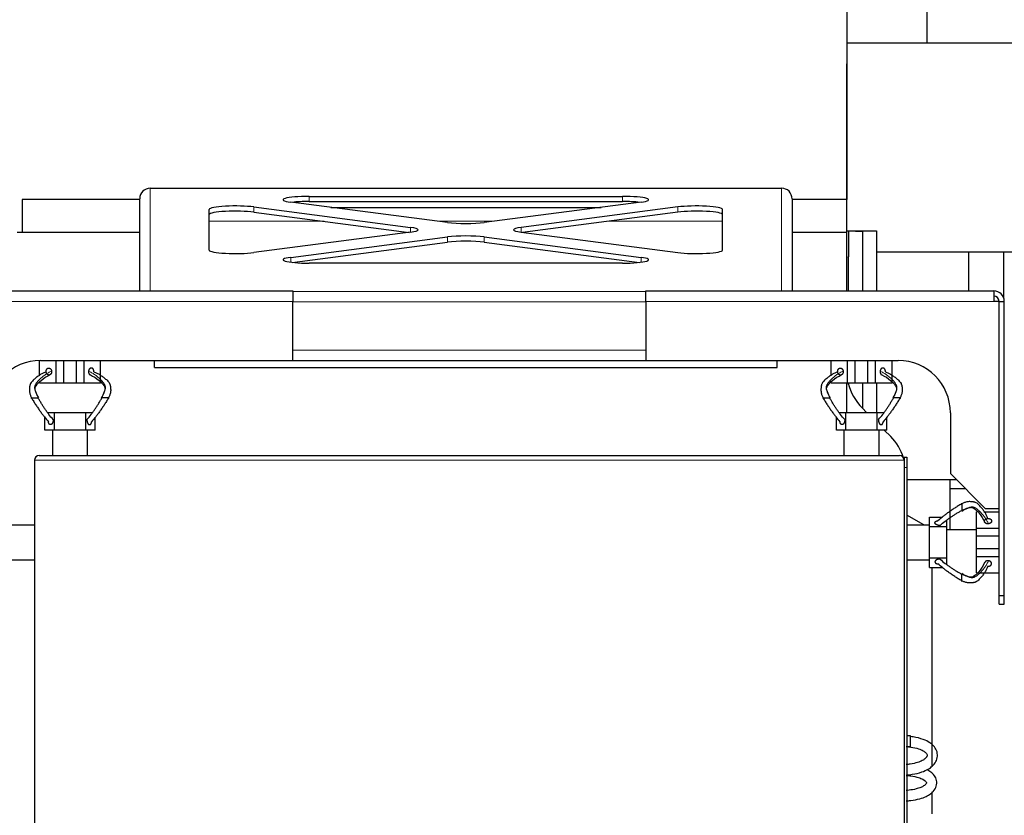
# Model space of a CAD drawing. Header units: inches. Extents: x 0 to 20790, y -12 to 14700.
# Tile 69 of 256: x 7336 to 7902, y 4865 to 5322. Entities that reach past the tile are written whole.
import ezdxf

# ---------------------------------------------------------------- set-up
doc = ezdxf.new("R2010")
doc.units = ezdxf.units.IN
doc.layers.add('1', color=7, linetype='Continuous', true_color=0xffffff)

msp = doc.modelspace()

# ---------------------------------------------------------------- linework, layer by layer
at = {"layer": '1', "color": 2, "linetype": 'Continuous', "lineweight": 25}
for p, q in [((7811.411, 5836.732), (7811.411, 5218.998)), ((7811.411, 5308.987), (7949.411, 5308.992)), ((7811.415, 5200.953), (7811.411, 5296.985)), ((7410.911, 5225.487), (7410.911, 5225.474)), ((7410.911, 5225.487), (7773.911, 5225.487)), ((7773.911, 5225.487), (7773.911, 5225.474)), ((7337.411, 5218.987), (7337.411, 5199.987)), ((7404.912, 5218.987), (7337.411, 5218.987)), ((7404.911, 5166.488), (7404.911, 5219.435)), ((7502.338, 5220.811), (7682.485, 5220.811)), ((7811.411, 5218.987), (7779.905, 5218.987)), ((7779.911, 5219.435), (7779.911, 5166.488)), ((7811.411, 5199.987), (7811.411, 5218.987)), ((7444.911, 5189.885), (7444.911, 5213.335)), ((7470.518, 5214.716), (7560.592, 5202.991)), ((7581.805, 5205.752), (7491.731, 5217.477)), ((7502.338, 5217.836), (7682.485, 5217.836)), ((7514.709, 5214.487), (7670.114, 5214.487)), ((7693.092, 5217.477), (7603.018, 5205.752)), ((7714.305, 5214.716), (7624.231, 5202.991)), ((7739.911, 5189.885), (7739.911, 5213.335)), ((7470.518, 5211.742), (7559.773, 5200.123)), ((7714.305, 5211.742), (7625.05, 5200.123)), ((7404.914, 5199.987), (7334.453, 5199.987)), ((7560.592, 5200.229), (7470.518, 5188.504)), ((7491.731, 5185.743), (7581.805, 5197.468)), ((7603.018, 5197.468), (7693.092, 5185.743)), ((7624.231, 5200.229), (7714.305, 5188.504)), ((7811.453, 5199.987), (7779.911, 5199.987)), ((7811.411, 5200.952), (7812.411, 5200.987)), ((7811.453, 5166.485), (7811.453, 5199.987)), ((7812.411, 5200.987), (7828.411, 5200.987)), ((7812.411, 5200.987), (7820.411, 5200.707)), ((7812.411, 5200.987), (7812.411, 5185.978)), ((7820.411, 5200.707), (7820.411, 5166.479)), ((7828.411, 5200.987), (7828.411, 5166.484)), ((7492.581, 5182.879), (7581.805, 5194.493)), ((7603.018, 5194.493), (7692.242, 5182.879)), ((7812.411, 5166.483), (7812.411, 5185.978)), ((7828.413, 5188.987), (7949.416, 5188.992)), ((7881.411, 5188.98), (7881.411, 5166.484)), ((7901.411, 5188.99), (7901.411, 5162.875)), ((7682.485, 5182.409), (7502.338, 5182.409)), ((7292.911, 5166.487), (7492.911, 5166.487)), ((7492.911, 5166.487), (7492.911, 5160.487)), ((7695.911, 5166.487), (7895.911, 5166.487)), ((7695.911, 5160.487), (7695.911, 5166.487)), ((7895.911, 5166.487), (7895.911, 5160.487)), ((7492.911, 5126.487), (7492.911, 5160.487)), ((7695.911, 5160.487), (7695.911, 5126.487)), ((7898.909, 5160.487), (7895.911, 5160.487)), ((7898.909, 5041.487), (7898.909, 5160.487)), ((7901.911, 4991.487), (7901.911, 5160.487)), ((7347.371, 5117.637), (7347.371, 5126.482)), ((7347.911, 5126.487), (7492.911, 5126.487)), ((7356.806, 5113.487), (7356.806, 5126.487)), ((7361.22, 5113.487), (7361.22, 5126.487)), ((7368.522, 5113.487), (7368.522, 5126.487)), ((7372.936, 5113.487), (7372.936, 5126.487)), ((7382.371, 5113.487), (7382.371, 5126.487)), ((7413.411, 5122.487), (7413.411, 5126.487)), ((7413.411, 5122.487), (7771.411, 5122.487)), ((7492.918, 5126.487), (7695.906, 5126.487)), ((7695.911, 5126.487), (7840.911, 5126.487)), ((7771.411, 5122.487), (7771.411, 5126.487)), ((7802.371, 5117.637), (7802.371, 5126.487)), ((7811.806, 5113.487), (7811.806, 5126.487)), ((7816.22, 5113.487), (7816.22, 5126.487)), ((7823.522, 5113.487), (7823.522, 5126.487)), ((7827.936, 5113.487), (7827.936, 5126.487)), ((7837.371, 5113.487), (7837.371, 5126.487)), ((7356.806, 5113.487), (7347.371, 5113.487)), ((7361.22, 5113.487), (7356.806, 5113.487)), ((7368.522, 5113.487), (7361.22, 5113.487)), ((7372.936, 5113.487), (7368.522, 5113.487)), ((7382.371, 5113.487), (7372.936, 5113.487)), ((7811.806, 5113.487), (7802.371, 5113.487)), ((7811.453, 5096.477), (7811.453, 5113.482)), ((7816.22, 5113.487), (7811.806, 5113.487)), ((7812.411, 5112.73), (7812.411, 5113.485)), ((7823.522, 5113.487), (7816.22, 5113.487)), ((7820.411, 5113.485), (7820.411, 5098.979)), ((7827.936, 5113.487), (7823.522, 5113.487)), ((7837.371, 5113.487), (7827.936, 5113.487)), ((7828.411, 5113.486), (7828.411, 5096.489)), ((7350.371, 5086.487), (7350.371, 5093.967)), ((7355.871, 5096.487), (7352.126, 5096.487)), ((7355.871, 5086.487), (7355.871, 5096.487)), ((7373.871, 5096.487), (7355.871, 5096.487)), ((7377.617, 5096.487), (7373.871, 5096.487)), ((7373.871, 5086.487), (7373.871, 5096.487)), ((7379.371, 5086.487), (7379.371, 5093.967)), ((7805.371, 5086.487), (7805.371, 5093.967)), ((7810.871, 5096.487), (7807.126, 5096.487)), ((7810.871, 5086.487), (7810.871, 5096.487)), ((7828.871, 5096.487), (7810.871, 5096.487)), ((7822.912, 5096.487), (7820.198, 5099.2)), ((7832.617, 5096.487), (7828.871, 5096.487)), ((7828.871, 5086.487), (7828.871, 5096.487)), ((7834.371, 5086.487), (7834.371, 5093.967)), ((7870.911, 5096.487), (7870.911, 5061.487)), ((7354.911, 5086.487), (7350.371, 5086.487)), ((7354.911, 5071.987), (7354.911, 5086.487)), ((7355.871, 5086.487), (7354.911, 5086.487)), ((7373.871, 5086.487), (7355.871, 5086.487)), ((7374.911, 5086.487), (7373.871, 5086.487)), ((7379.371, 5086.487), (7374.911, 5086.487)), ((7374.911, 5071.987), (7374.911, 5086.487)), ((7809.911, 5086.487), (7805.371, 5086.487)), ((7809.911, 5071.987), (7809.911, 5086.487)), ((7810.871, 5086.487), (7809.911, 5086.487)), ((7828.871, 5086.487), (7810.871, 5086.487)), ((7829.911, 5086.487), (7828.871, 5086.487)), ((7834.371, 5086.487), (7829.911, 5086.487)), ((7829.911, 5071.987), (7829.911, 5086.487)), ((7836.625, 5082.774), (7832.911, 5086.487)), ((7347.211, 5071.987), (7841.611, 5071.987)), ((7344.411, 5069.187), (7344.411, 4694.787)), ((7844.411, 5070.987), (7845.911, 5070.987)), ((7844.411, 5070.987), (7844.411, 5069.187)), ((7844.411, 5069.187), (7844.411, 4694.787)), ((7845.911, 5070.987), (7845.911, 5064.987)), ((7845.911, 5064.987), (7845.911, 4718.987)), ((7870.911, 5061.487), (7890.911, 5041.487)), ((7845.912, 5058.087), (7874.311, 5058.087)), ((7870.545, 5058.092), (7870.545, 5029.187)), ((7879.58, 5052.819), (7870.545, 5052.819)), ((7855.561, 5031.987), (7845.912, 5037.557)), ((7885.911, 5030.092), (7885.911, 5039.527)), ((7890.062, 5039.527), (7898.861, 5039.527)), ((7890.911, 5041.487), (7898.909, 5041.487)), ((7329.911, 5031.987), (7344.411, 5031.987)), ((7845.912, 5031.987), (7858.911, 5031.987)), ((7858.911, 5036.527), (7866.391, 5036.527)), ((7858.911, 5031.987), (7858.911, 5036.527)), ((7858.911, 5031.027), (7858.911, 5031.987)), ((7868.911, 5031.027), (7868.911, 5034.773)), ((7858.911, 5013.027), (7858.911, 5031.027)), ((7858.911, 5031.027), (7868.911, 5031.027)), ((7868.911, 5013.027), (7868.911, 5031.027)), ((7885.913, 5029.187), (7868.913, 5029.187)), ((7885.911, 5025.678), (7885.911, 5030.092)), ((7885.911, 5030.092), (7898.861, 5030.092)), ((7885.911, 5018.376), (7885.911, 5025.678)), ((7885.911, 5025.678), (7898.861, 5025.678)), ((7885.911, 5013.962), (7885.911, 5018.376)), ((7885.911, 5018.376), (7898.861, 5018.376)), ((7329.911, 5011.987), (7344.411, 5011.987)), ((7845.912, 5011.987), (7858.911, 5011.987)), ((7858.911, 5013.027), (7868.911, 5013.027)), ((7858.911, 5011.987), (7858.911, 5013.027)), ((7858.911, 5007.527), (7858.911, 5011.987)), ((7868.911, 5009.282), (7868.911, 5013.027)), ((7885.911, 5004.527), (7885.911, 5013.962)), ((7885.911, 5013.962), (7898.861, 5013.962)), ((7858.911, 5007.527), (7866.391, 5007.527)), ((7860.411, 4893.481), (7860.411, 5007.524)), ((7885.911, 5004.527), (7898.861, 5004.527)), ((7898.861, 4986.487), (7898.861, 4991.487)), ((7898.861, 4991.487), (7901.911, 4991.487)), ((7898.861, 4986.487), (7901.911, 4986.487)), ((7901.911, 4986.487), (7901.911, 4991.487)), ((7847.911, 4910.787), (7845.911, 4910.787)), ((7847.911, 4907.787), (7847.911, 4910.787)), ((7847.911, 4904.787), (7847.911, 4907.787)), ((7845.911, 4904.787), (7847.911, 4904.787)), ((7860.411, 4865.943), (7860.411, 4878.591))]:
    msp.add_line(p, q, dxfattribs=at)
at = {"layer": '1', "color": 110, "linetype": 'Continuous', "lineweight": 13}
for p, q in [((7410.911, 5225.487), (7410.911, 5166.487)), ((7773.911, 5166.487), (7773.911, 5225.487)), ((7502.338, 5220.811), (7502.338, 5217.836)), ((7682.485, 5220.811), (7682.485, 5217.836)), ((7470.518, 5214.716), (7470.518, 5211.742)), ((7714.305, 5214.716), (7714.305, 5211.742)), ((7444.915, 5206.487), (7510.888, 5206.487)), ((7560.592, 5202.991), (7560.592, 5200.229)), ((7576.162, 5206.487), (7608.661, 5206.487)), ((7624.231, 5202.991), (7624.231, 5200.229)), ((7673.935, 5206.487), (7739.907, 5206.487)), ((7581.805, 5197.468), (7581.805, 5194.493)), ((7603.018, 5197.468), (7603.018, 5194.493)), ((7491.731, 5185.743), (7491.731, 5182.981)), ((7693.092, 5185.743), (7693.092, 5182.981)), ((7812.411, 5185.978), (7811.452, 5185.944)), ((7492.915, 5166.172), (7695.906, 5166.172)), ((7492.911, 5160.487), (7292.911, 5160.487)), ((7695.911, 5160.223), (7492.911, 5160.223)), ((7895.911, 5160.487), (7695.911, 5160.487)), ((7492.911, 5132.487), (7695.911, 5132.487)), ((7844.411, 5069.187), (7344.411, 5069.187)), ((7844.411, 5064.987), (7845.911, 5064.987))]:
    msp.add_line(p, q, dxfattribs=at)
at = {"layer": '1', "color": 2, "linetype": 'Continuous', "lineweight": 25}
for centre, radius, start, end in [((7895.861, 5160.487), 3, 0, 90), ((7895.911, 5160.487), 6, 0, 90), ((7347.911, 5096.487), 30, 90, 180), ((7840.911, 5096.487), 30, 0, 90), ((7841.411, 5120.413), 30, 193.34953, 225), ((7815.411, 5061.56), 30, 17.61961, 45), ((7347.211, 5069.187), 2.8, 90, 180), ((7841.611, 5069.187), 2.8, 0, 90)]:
    msp.add_arc(centre, radius, start, end, dxfattribs=at)
for centre, major_axis, ratio, start_param, end_param in [((7410.911, 5219.435), (0, 6.051), 0.9914912, 0, 1.5707963), ((7773.911, 5219.435), (0, -6.051), 0.9914912, 1.5707963, 3.1415927), ((7502.338, 5218.858), (15, 0), 0.1301739, 1.5707963, 3.9269908), ((7682.485, 5218.858), (15, 0), 0.1301739, 5.4977871, 7.8539816), ((7459.911, 5213.335), (15, 0), 0.1301739, 0.7853982, 3.1415927), ((7502.338, 5215.884), (15, 0), 0.1301739, 1.5707963, 2.27898), ((7682.485, 5215.884), (15, 0), 0.1301739, 0.8626126, 1.5707963), ((7724.911, 5213.335), (-15, 0), 0.1301739, 3.1415927, 5.4977871), ((7459.911, 5210.361), (15, 0), 0.1301739, 0.7853982, 3.1415927), ((7724.911, 5210.361), (-15, 0), 0.1301739, 3.1415927, 5.4977871), ((7549.985, 5201.61), (15, 0), 0.1301739, 5.4977871, 7.0685835), ((7592.411, 5207.133), (15, 0), 0.1301739, 3.9269908, 5.4977871), ((7634.838, 5201.61), (-15, 0), 0.1301739, 5.4977871, 7.0685835), ((7592.411, 5196.087), (15, 0), 0.1301739, 0.7853982, 2.3561945), ((7592.411, 5193.113), (15, 0), 0.1301739, 0.7853982, 2.3561945), ((7459.911, 5189.885), (15, 0), 0.1301739, 3.1415927, 5.4977871), ((7502.338, 5184.362), (15, 0), 0.1301739, 2.3561945, 4.712389), ((7682.485, 5184.362), (15, 0), 0.1301739, 4.712389, 7.0685835), ((7724.911, 5189.885), (-15, 0), 0.1301739, 0.7853982, 3.1415927)]:
    msp.add_ellipse(centre, major_axis=major_axis, ratio=ratio, start_param=start_param, end_param=end_param, dxfattribs=at)
for points, degree, knots in [([(7857.413, 5339.124), (7857.413, 5335.138), (7857.413, 5327.391), (7857.413, 5317.328), (7857.413, 5311.305), (7857.413, 5308.935)], 3, [0, 0, 0, 0, 0.3820931, 0.7528308, 1, 1, 1, 1]), ([(7378.577, 5119.927), (7378.591, 5120.06), (7378.602, 5120.327), (7378.573, 5120.65), (7378.497, 5120.961), (7378.377, 5121.241), (7378.256, 5121.454), (7378.121, 5121.653), (7377.933, 5121.86), (7377.715, 5122.016), (7377.479, 5122.114), (7377.278, 5122.157), (7377.076, 5122.176), (7376.852, 5122.167), (7376.61, 5122.1), (7376.382, 5121.975), (7376.191, 5121.818), (7376.006, 5121.63), (7375.814, 5121.39), (7375.668, 5121.125), (7375.562, 5120.83), (7375.503, 5120.519), (7375.485, 5120.346)], 5, [0, 0, 0, 0, 0, 0, 0.1042545, 0.2083296, 0.25, 0.25, 0.25, 0.3128199, 0.4171102, 0.5, 0.5, 0.5, 0.5210512, 0.6251827, 0.7291347, 0.75, 0.75, 0.75, 0.8639149, 1, 1, 1, 1, 1, 1]), ([(7833.577, 5119.927), (7833.591, 5120.06), (7833.602, 5120.327), (7833.573, 5120.65), (7833.497, 5120.961), (7833.377, 5121.241), (7833.256, 5121.454), (7833.121, 5121.653), (7832.933, 5121.86), (7832.715, 5122.016), (7832.479, 5122.114), (7832.278, 5122.157), (7832.076, 5122.176), (7831.852, 5122.167), (7831.61, 5122.1), (7831.382, 5121.975), (7831.191, 5121.818), (7831.006, 5121.63), (7830.814, 5121.39), (7830.668, 5121.125), (7830.562, 5120.83), (7830.503, 5120.519), (7830.485, 5120.346)], 5, [0, 0, 0, 0, 0, 0, 0.1042545, 0.2083296, 0.25, 0.25, 0.25, 0.3128199, 0.4171102, 0.5, 0.5, 0.5, 0.5210512, 0.6251827, 0.7291347, 0.75, 0.75, 0.75, 0.8639149, 1, 1, 1, 1, 1, 1]), ([(7351.165, 5119.927), (7350.583, 5119.747), (7349.43, 5119.295), (7347.735, 5118.367), (7346.343, 5117.397), (7345.231, 5116.54), (7344.405, 5115.855), (7343.591, 5115.122), (7342.812, 5114.3), (7342.238, 5113.487), (7341.94, 5112.794), (7341.807, 5112.352), (7341.724, 5111.991), (7341.656, 5111.589), (7341.576, 5110.996), (7341.509, 5110.19), (7341.498, 5109.233), (7341.621, 5107.999), (7342.02, 5106.538), (7342.512, 5105.493), (7342.774, 5104.987)], 3, [0, 0, 0, 0, 0.125, 0.25, 0.375, 0.4375, 0.5, 0.5625, 0.625, 0.6875, 0.71875, 0.734375, 0.75, 0.765625, 0.78125, 0.8125, 0.84375, 0.875, 0.9375, 1, 1, 1, 1]), ([(7346.93, 5104.987), (7346.281, 5106.019), (7345.629, 5107.482), (7344.882, 5109.291), (7344.768, 5109.983), (7344.753, 5110.486), (7344.884, 5111.231), (7346.066, 5113.195), (7348.752, 5115.579), (7351.452, 5117.504), (7353.191, 5118.185)], 3, [0, 0, 0, 0, 0.149779, 0.1861469, 0.2043567, 0.2225572, 0.2406591, 0.2944452, 0.5626745, 1, 1, 1, 1]), ([(7375.485, 5120.346), (7375.476, 5120.258), (7375.463, 5120.036), (7375.478, 5119.713), (7375.541, 5119.397), (7375.648, 5119.107), (7375.763, 5118.889), (7375.893, 5118.686), (7376.004, 5118.548), (7376.129, 5118.429), (7376.263, 5118.331), (7376.379, 5118.265), (7376.402, 5118.253)], 5, [0, 0, 0, 0, 0, 0, 0.1712428, 0.4260695, 0.6147226, 0.6147226, 0.6147226, 0.6818958, 0.9385919, 1, 1, 1, 1, 1, 1]), ([(7376.551, 5118.185), (7378.291, 5117.504), (7380.96, 5115.577), (7383.653, 5113.254), (7384.72, 5111.437), (7384.912, 5110.937), (7384.988, 5110.485), (7384.974, 5109.983), (7384.86, 5109.291), (7384.113, 5107.482), (7383.461, 5106.019), (7382.812, 5104.987)], 3, [0, 0, 0, 0, 0.4372491, 0.7054316, 0.7412889, 0.7593829, 0.7774817, 0.795679, 0.8138856, 0.8502471, 1, 1, 1, 1]), ([(7378.577, 5119.927), (7379.159, 5119.747), (7380.312, 5119.295), (7382.008, 5118.367), (7383.399, 5117.397), (7384.511, 5116.54), (7385.338, 5115.855), (7386.151, 5115.122), (7386.931, 5114.3), (7387.505, 5113.487), (7387.802, 5112.794), (7387.935, 5112.352), (7388.018, 5111.991), (7388.086, 5111.589), (7388.166, 5110.996), (7388.233, 5110.19), (7388.244, 5109.233), (7388.122, 5107.999), (7387.722, 5106.538), (7387.231, 5105.493), (7386.968, 5104.987)], 3, [0, 0, 0, 0, 0.125, 0.25, 0.375, 0.4375, 0.5, 0.5625, 0.625, 0.6875, 0.71875, 0.734375, 0.75, 0.765625, 0.78125, 0.8125, 0.84375, 0.875, 0.9375, 1, 1, 1, 1]), ([(7806.165, 5119.927), (7805.583, 5119.747), (7804.43, 5119.295), (7802.735, 5118.367), (7801.343, 5117.397), (7800.231, 5116.54), (7799.405, 5115.855), (7798.591, 5115.122), (7797.812, 5114.3), (7797.238, 5113.487), (7796.94, 5112.794), (7796.807, 5112.352), (7796.724, 5111.991), (7796.656, 5111.589), (7796.576, 5110.996), (7796.509, 5110.19), (7796.498, 5109.233), (7796.621, 5107.999), (7797.02, 5106.538), (7797.512, 5105.493), (7797.774, 5104.987)], 3, [0, 0, 0, 0, 0.125, 0.25, 0.375, 0.4375, 0.5, 0.5625, 0.625, 0.6875, 0.71875, 0.734375, 0.75, 0.765625, 0.78125, 0.8125, 0.84375, 0.875, 0.9375, 1, 1, 1, 1]), ([(7801.93, 5104.987), (7801.281, 5106.019), (7800.629, 5107.482), (7799.882, 5109.291), (7799.768, 5109.983), (7799.753, 5110.486), (7799.884, 5111.231), (7801.066, 5113.195), (7803.752, 5115.579), (7806.452, 5117.504), (7808.191, 5118.185)], 3, [0, 0, 0, 0, 0.149779, 0.1861469, 0.2043567, 0.2225572, 0.2406591, 0.2944452, 0.5626745, 1, 1, 1, 1]), ([(7830.485, 5120.346), (7830.476, 5120.258), (7830.463, 5120.036), (7830.478, 5119.713), (7830.541, 5119.397), (7830.648, 5119.107), (7830.763, 5118.889), (7830.893, 5118.686), (7831.004, 5118.548), (7831.129, 5118.429), (7831.263, 5118.331), (7831.379, 5118.265), (7831.402, 5118.253)], 5, [0, 0, 0, 0, 0, 0, 0.1712428, 0.4260695, 0.6147226, 0.6147226, 0.6147226, 0.6818958, 0.9385919, 1, 1, 1, 1, 1, 1]), ([(7831.551, 5118.185), (7833.291, 5117.504), (7835.96, 5115.577), (7838.653, 5113.254), (7839.72, 5111.437), (7839.912, 5110.937), (7839.988, 5110.485), (7839.974, 5109.983), (7839.86, 5109.291), (7839.113, 5107.482), (7838.461, 5106.019), (7837.812, 5104.987)], 3, [0, 0, 0, 0, 0.4372491, 0.7054316, 0.7412889, 0.7593829, 0.7774817, 0.795679, 0.8138856, 0.8502471, 1, 1, 1, 1]), ([(7833.577, 5119.927), (7834.159, 5119.747), (7835.312, 5119.295), (7837.008, 5118.367), (7838.399, 5117.397), (7839.511, 5116.54), (7840.338, 5115.855), (7841.151, 5115.122), (7841.931, 5114.3), (7842.505, 5113.487), (7842.802, 5112.794), (7842.935, 5112.352), (7843.018, 5111.991), (7843.086, 5111.589), (7843.166, 5110.996), (7843.233, 5110.19), (7843.244, 5109.233), (7843.122, 5107.999), (7842.722, 5106.538), (7842.231, 5105.493), (7841.968, 5104.987)], 3, [0, 0, 0, 0, 0.125, 0.25, 0.375, 0.4375, 0.5, 0.5625, 0.625, 0.6875, 0.71875, 0.734375, 0.75, 0.765625, 0.78125, 0.8125, 0.84375, 0.875, 0.9375, 1, 1, 1, 1]), ([(7342.774, 5104.987), (7342.699, 5104.987), (7342.563, 5104.987), (7342.439, 5104.987), (7342.372, 5104.987), (7342.378, 5104.987), (7342.421, 5104.987), (7342.493, 5104.987), (7342.637, 5104.987), (7342.871, 5104.987), (7343.178, 5104.987), (7343.46, 5104.987), (7343.752, 5104.987), (7344.086, 5104.987), (7344.459, 5104.987), (7344.816, 5104.987), (7345.121, 5104.987), (7345.426, 5104.987), (7345.756, 5104.987), (7346.028, 5104.987), (7346.264, 5104.987), (7346.461, 5104.987), (7346.555, 5104.987)], 5, [0, 0, 0, 0, 0, 0, 0.1042545, 0.2083296, 0.25, 0.25, 0.25, 0.3128199, 0.4171102, 0.5, 0.5, 0.5, 0.5210512, 0.6251827, 0.7291347, 0.75, 0.75, 0.75, 0.8639149, 1, 1, 1, 1, 1, 1]), ([(7342.774, 5104.987), (7343.15, 5104.258), (7343.961, 5102.904), (7345.214, 5100.986), (7346.474, 5099.122), (7347.722, 5097.33), (7348.943, 5095.634), (7350.527, 5093.552), (7351.69, 5092.159), (7352.46, 5091.306)], 3, [0, 0, 0, 0, 0.125, 0.25, 0.375, 0.5, 0.625, 0.75, 1, 1, 1, 1]), ([(7355.16, 5092.664), (7354.318, 5093.549), (7353.105, 5094.95), (7351.602, 5096.952), (7350.53, 5098.48), (7349.508, 5100.045), (7348.516, 5101.645), (7347.537, 5103.284), (7346.888, 5104.414), (7346.555, 5104.987)], 3, [0, 0, 0, 0, 0.25, 0.375, 0.5, 0.625, 0.75, 0.875, 1, 1, 1, 1]), ([(7374.582, 5092.664), (7375.424, 5093.549), (7376.637, 5094.95), (7378.141, 5096.952), (7379.212, 5098.48), (7380.234, 5100.045), (7381.226, 5101.645), (7382.205, 5103.284), (7382.854, 5104.414), (7383.187, 5104.987)], 3, [0, 0, 0, 0, 0.25, 0.375, 0.5, 0.625, 0.75, 0.875, 1, 1, 1, 1]), ([(7386.968, 5104.987), (7386.592, 5104.258), (7385.781, 5102.904), (7384.528, 5100.986), (7383.268, 5099.122), (7382.02, 5097.33), (7380.799, 5095.634), (7379.215, 5093.552), (7378.053, 5092.159), (7377.282, 5091.306)], 3, [0, 0, 0, 0, 0.125, 0.25, 0.375, 0.5, 0.625, 0.75, 1, 1, 1, 1]), ([(7386.968, 5104.987), (7387.044, 5104.987), (7387.18, 5104.987), (7387.303, 5104.987), (7387.37, 5104.987), (7387.365, 5104.987), (7387.321, 5104.987), (7387.263, 5104.987), (7387.199, 5104.987), (7387.112, 5104.987), (7386.968, 5104.987), (7386.782, 5104.987), (7386.639, 5104.987), (7386.48, 5104.987), (7386.282, 5104.987), (7385.99, 5104.987), (7385.808, 5104.987), (7385.624, 5104.987), (7385.44, 5104.987), (7385.139, 5104.987), (7384.961, 5104.987), (7384.788, 5104.987), (7384.621, 5104.987), (7384.316, 5104.987), (7383.986, 5104.987), (7383.714, 5104.987), (7383.478, 5104.987), (7383.281, 5104.987), (7383.187, 5104.987)], 5, [0, 0, 0, 0, 0, 0, 0.1042545, 0.2083296, 0.25, 0.25, 0.25, 0.3128199, 0.375, 0.375, 0.375, 0.4171102, 0.5, 0.5, 0.5, 0.5210512, 0.625, 0.625, 0.625, 0.6251827, 0.7291347, 0.75, 0.75, 0.75, 0.8639149, 1, 1, 1, 1, 1, 1]), ([(7797.774, 5104.987), (7797.699, 5104.987), (7797.563, 5104.987), (7797.439, 5104.987), (7797.372, 5104.987), (7797.378, 5104.987), (7797.421, 5104.987), (7797.493, 5104.987), (7797.637, 5104.987), (7797.871, 5104.987), (7798.178, 5104.987), (7798.46, 5104.987), (7798.752, 5104.987), (7799.086, 5104.987), (7799.459, 5104.987), (7799.816, 5104.987), (7800.121, 5104.987), (7800.426, 5104.987), (7800.756, 5104.987), (7801.028, 5104.987), (7801.264, 5104.987), (7801.461, 5104.987), (7801.555, 5104.987)], 5, [0, 0, 0, 0, 0, 0, 0.1042545, 0.2083296, 0.25, 0.25, 0.25, 0.3128199, 0.4171102, 0.5, 0.5, 0.5, 0.5210512, 0.6251827, 0.7291347, 0.75, 0.75, 0.75, 0.8639149, 1, 1, 1, 1, 1, 1]), ([(7797.774, 5104.987), (7798.15, 5104.258), (7798.961, 5102.904), (7800.214, 5100.986), (7801.474, 5099.122), (7802.722, 5097.33), (7803.943, 5095.634), (7805.527, 5093.552), (7806.69, 5092.159), (7807.46, 5091.306)], 3, [0, 0, 0, 0, 0.125, 0.25, 0.375, 0.5, 0.625, 0.75, 1, 1, 1, 1]), ([(7810.16, 5092.664), (7809.318, 5093.549), (7808.105, 5094.95), (7806.602, 5096.952), (7805.53, 5098.48), (7804.508, 5100.045), (7803.516, 5101.645), (7802.537, 5103.284), (7801.888, 5104.414), (7801.555, 5104.987)], 3, [0, 0, 0, 0, 0.25, 0.375, 0.5, 0.625, 0.75, 0.875, 1, 1, 1, 1]), ([(7829.582, 5092.664), (7830.424, 5093.549), (7831.637, 5094.95), (7833.141, 5096.952), (7834.212, 5098.48), (7835.234, 5100.045), (7836.226, 5101.645), (7837.205, 5103.284), (7837.854, 5104.414), (7838.187, 5104.987)], 3, [0, 0, 0, 0, 0.25, 0.375, 0.5, 0.625, 0.75, 0.875, 1, 1, 1, 1]), ([(7841.968, 5104.987), (7841.592, 5104.258), (7840.781, 5102.904), (7839.528, 5100.986), (7838.268, 5099.122), (7837.02, 5097.33), (7835.799, 5095.634), (7834.215, 5093.552), (7833.053, 5092.159), (7832.282, 5091.306)], 3, [0, 0, 0, 0, 0.125, 0.25, 0.375, 0.5, 0.625, 0.75, 1, 1, 1, 1]), ([(7841.968, 5104.987), (7842.044, 5104.987), (7842.18, 5104.987), (7842.303, 5104.987), (7842.37, 5104.987), (7842.365, 5104.987), (7842.321, 5104.987), (7842.263, 5104.987), (7842.199, 5104.987), (7842.112, 5104.987), (7841.968, 5104.987), (7841.782, 5104.987), (7841.639, 5104.987), (7841.48, 5104.987), (7841.282, 5104.987), (7840.99, 5104.987), (7840.808, 5104.987), (7840.624, 5104.987), (7840.44, 5104.987), (7840.139, 5104.987), (7839.961, 5104.987), (7839.788, 5104.987), (7839.621, 5104.987), (7839.316, 5104.987), (7838.986, 5104.987), (7838.714, 5104.987), (7838.478, 5104.987), (7838.281, 5104.987), (7838.187, 5104.987)], 5, [0, 0, 0, 0, 0, 0, 0.1042545, 0.2083296, 0.25, 0.25, 0.25, 0.3128199, 0.375, 0.375, 0.375, 0.4171102, 0.5, 0.5, 0.5, 0.5210512, 0.625, 0.625, 0.625, 0.6251827, 0.7291347, 0.75, 0.75, 0.75, 0.8639149, 1, 1, 1, 1, 1, 1]), ([(7355.16, 5092.664), (7355.249, 5091.796), (7354.833, 5090.582), (7354.414, 5089.954), (7353.884, 5089.616), (7353.289, 5089.651), (7352.811, 5090.086), (7352.502, 5090.863), (7352.461, 5091.306)], 2, [0, 0, 0, 0.25, 0.375, 0.5, 0.625, 0.75, 0.875, 1, 1, 1]), ([(7374.582, 5092.664), (7374.563, 5092.476), (7374.549, 5092.128), (7374.574, 5091.778), (7374.634, 5091.437), (7374.734, 5091.09), (7374.838, 5090.797), (7374.9, 5090.65), (7374.969, 5090.51), (7375.045, 5090.38), (7375.181, 5090.176), (7375.268, 5090.062), (7375.362, 5089.96), (7375.462, 5089.873), (7375.637, 5089.755), (7375.766, 5089.689), (7375.88, 5089.65), (7375.997, 5089.63), (7376.171, 5089.631), (7376.325, 5089.653), (7376.438, 5089.691), (7376.547, 5089.748), (7376.682, 5089.853), (7376.839, 5090.012), (7377.007, 5090.247), (7377.137, 5090.545), (7377.226, 5090.877), (7377.269, 5091.163), (7377.282, 5091.306)], 5, [0, 0, 0, 0, 0, 0, 0.1360851, 0.25, 0.25, 0.25, 0.2708653, 0.3748173, 0.375, 0.375, 0.375, 0.4789488, 0.5, 0.5, 0.5, 0.5828898, 0.625, 0.625, 0.625, 0.6871801, 0.75, 0.75, 0.75, 0.7916704, 0.8957455, 1, 1, 1, 1, 1, 1]), ([(7810.16, 5092.664), (7810.249, 5091.796), (7809.833, 5090.582), (7809.414, 5089.954), (7808.884, 5089.616), (7808.289, 5089.651), (7807.811, 5090.086), (7807.502, 5090.863), (7807.461, 5091.306)], 2, [0, 0, 0, 0.25, 0.375, 0.5, 0.625, 0.75, 0.875, 1, 1, 1]), ([(7829.582, 5092.664), (7829.563, 5092.476), (7829.549, 5092.128), (7829.574, 5091.778), (7829.634, 5091.437), (7829.734, 5091.09), (7829.838, 5090.797), (7829.9, 5090.65), (7829.969, 5090.51), (7830.045, 5090.38), (7830.181, 5090.176), (7830.268, 5090.062), (7830.362, 5089.96), (7830.462, 5089.873), (7830.637, 5089.755), (7830.766, 5089.689), (7830.88, 5089.65), (7830.997, 5089.63), (7831.171, 5089.631), (7831.325, 5089.653), (7831.438, 5089.691), (7831.547, 5089.748), (7831.682, 5089.853), (7831.839, 5090.012), (7832.007, 5090.247), (7832.137, 5090.545), (7832.226, 5090.877), (7832.269, 5091.163), (7832.282, 5091.306)], 5, [0, 0, 0, 0, 0, 0, 0.1360851, 0.25, 0.25, 0.25, 0.2708653, 0.3748173, 0.375, 0.375, 0.375, 0.4789488, 0.5, 0.5, 0.5, 0.5828898, 0.625, 0.625, 0.625, 0.6871801, 0.75, 0.75, 0.75, 0.7916704, 0.8957455, 1, 1, 1, 1, 1, 1]), ([(7877.411, 5044.124), (7876.682, 5043.748), (7875.328, 5042.937), (7873.411, 5041.684), (7871.547, 5040.424), (7869.755, 5039.176), (7868.058, 5037.955), (7865.976, 5036.371), (7864.583, 5035.209), (7863.731, 5034.438)], 3, [0, 0, 0, 0, 0.125, 0.25, 0.375, 0.5, 0.625, 0.75, 1, 1, 1, 1]), ([(7892.352, 5035.733), (7892.172, 5036.315), (7891.72, 5037.468), (7890.792, 5039.164), (7889.821, 5040.555), (7888.965, 5041.667), (7888.279, 5042.494), (7887.547, 5043.307), (7886.724, 5044.087), (7885.912, 5044.661), (7885.219, 5044.958), (7884.777, 5045.091), (7884.415, 5045.174), (7884.014, 5045.242), (7883.42, 5045.322), (7882.614, 5045.389), (7881.658, 5045.4), (7880.424, 5045.278), (7878.963, 5044.878), (7877.917, 5044.387), (7877.411, 5044.124)], 3, [0, 0, 0, 0, 0.125, 0.25, 0.375, 0.4375, 0.5, 0.5625, 0.625, 0.6875, 0.71875, 0.734375, 0.75, 0.765625, 0.78125, 0.8125, 0.84375, 0.875, 0.9375, 1, 1, 1, 1]), ([(7877.411, 5044.124), (7877.411, 5044.2), (7877.411, 5044.336), (7877.411, 5044.459), (7877.411, 5044.526), (7877.411, 5044.521), (7877.411, 5044.477), (7877.411, 5044.405), (7877.411, 5044.261), (7877.411, 5044.027), (7877.411, 5043.72), (7877.411, 5043.438), (7877.411, 5043.146), (7877.411, 5042.812), (7877.411, 5042.439), (7877.411, 5042.083), (7877.411, 5041.777), (7877.411, 5041.472), (7877.411, 5041.142), (7877.411, 5040.87), (7877.411, 5040.634), (7877.411, 5040.437), (7877.411, 5040.343)], 5, [0, 0, 0, 0, 0, 0, 0.1042545, 0.2083296, 0.25, 0.25, 0.25, 0.3128199, 0.4171102, 0.5, 0.5, 0.5, 0.5210512, 0.6251827, 0.7291347, 0.75, 0.75, 0.75, 0.8639149, 1, 1, 1, 1, 1, 1]), ([(7865.089, 5031.738), (7865.974, 5032.58), (7867.375, 5033.793), (7869.376, 5035.297), (7870.905, 5036.368), (7872.469, 5037.39), (7874.07, 5038.382), (7875.709, 5039.361), (7876.839, 5040.01), (7877.411, 5040.343)], 3, [0, 0, 0, 0, 0.25, 0.375, 0.5, 0.625, 0.75, 0.875, 1, 1, 1, 1]), ([(7877.411, 5039.968), (7878.444, 5040.617), (7879.906, 5041.269), (7881.716, 5042.016), (7882.408, 5042.13), (7882.91, 5042.145), (7883.656, 5042.014), (7885.62, 5040.832), (7888.003, 5038.146), (7889.928, 5035.447), (7890.61, 5033.707)], 3, [0, 0, 0, 0, 0.149779, 0.1861469, 0.2043567, 0.2225572, 0.2406591, 0.2944452, 0.5626745, 1, 1, 1, 1]), ([(7865.089, 5031.738), (7864.221, 5031.65), (7863.007, 5032.065), (7862.379, 5032.485), (7862.04, 5033.015), (7862.075, 5033.61), (7862.51, 5034.087), (7863.288, 5034.396), (7863.731, 5034.437)], 2, [0, 0, 0, 0.25, 0.375, 0.5, 0.625, 0.75, 0.875, 1, 1, 1]), ([(7865.089, 5012.316), (7864.901, 5012.335), (7864.552, 5012.349), (7864.202, 5012.324), (7863.862, 5012.264), (7863.515, 5012.164), (7863.221, 5012.061), (7863.074, 5011.999), (7862.935, 5011.93), (7862.804, 5011.853), (7862.601, 5011.717), (7862.487, 5011.63), (7862.385, 5011.536), (7862.298, 5011.437), (7862.18, 5011.261), (7862.114, 5011.133), (7862.075, 5011.018), (7862.055, 5010.902), (7862.055, 5010.727), (7862.078, 5010.573), (7862.115, 5010.46), (7862.173, 5010.351), (7862.277, 5010.216), (7862.436, 5010.059), (7862.672, 5009.891), (7862.97, 5009.761), (7863.302, 5009.672), (7863.588, 5009.629), (7863.731, 5009.616)], 5, [0, 0, 0, 0, 0, 0, 0.1360851, 0.25, 0.25, 0.25, 0.2708653, 0.3748173, 0.375, 0.375, 0.375, 0.4789488, 0.5, 0.5, 0.5, 0.5828898, 0.625, 0.625, 0.625, 0.6871801, 0.75, 0.75, 0.75, 0.7916704, 0.8957455, 1, 1, 1, 1, 1, 1]), ([(7877.411, 4999.93), (7876.682, 5000.306), (7875.328, 5001.117), (7873.411, 5002.37), (7871.547, 5003.63), (7869.755, 5004.878), (7868.058, 5006.099), (7865.976, 5007.683), (7864.583, 5008.846), (7863.731, 5009.616)], 3, [0, 0, 0, 0, 0.125, 0.25, 0.375, 0.5, 0.625, 0.75, 1, 1, 1, 1]), ([(7865.089, 5012.316), (7865.974, 5011.474), (7867.375, 5010.261), (7869.376, 5008.758), (7870.905, 5007.686), (7872.469, 5006.664), (7874.07, 5005.672), (7875.709, 5004.693), (7876.839, 5004.044), (7877.411, 5003.711)], 3, [0, 0, 0, 0, 0.25, 0.375, 0.5, 0.625, 0.75, 0.875, 1, 1, 1, 1]), ([(7890.61, 5010.347), (7889.928, 5008.608), (7888.001, 5005.938), (7885.679, 5003.245), (7883.862, 5002.178), (7883.361, 5001.986), (7882.91, 5001.91), (7882.408, 5001.924), (7881.716, 5002.038), (7879.906, 5002.785), (7878.444, 5003.437), (7877.411, 5004.086)], 3, [0, 0, 0, 0, 0.4372491, 0.7054316, 0.7412889, 0.7593829, 0.7774817, 0.795679, 0.8138856, 0.8502471, 1, 1, 1, 1]), ([(7892.771, 5011.413), (7892.683, 5011.422), (7892.461, 5011.435), (7892.138, 5011.42), (7891.822, 5011.357), (7891.532, 5011.25), (7891.314, 5011.135), (7891.11, 5011.005), (7890.972, 5010.894), (7890.853, 5010.77), (7890.756, 5010.635), (7890.69, 5010.519), (7890.678, 5010.496)], 5, [0, 0, 0, 0, 0, 0, 0.1712428, 0.4260695, 0.6147226, 0.6147226, 0.6147226, 0.6818958, 0.9385919, 1, 1, 1, 1, 1, 1]), ([(7892.352, 5008.321), (7892.484, 5008.307), (7892.752, 5008.296), (7893.075, 5008.325), (7893.385, 5008.401), (7893.665, 5008.521), (7893.879, 5008.642), (7894.077, 5008.778), (7894.284, 5008.966), (7894.441, 5009.184), (7894.539, 5009.419), (7894.581, 5009.62), (7894.6, 5009.822), (7894.591, 5010.046), (7894.524, 5010.288), (7894.4, 5010.517), (7894.242, 5010.707), (7894.055, 5010.892), (7893.814, 5011.084), (7893.549, 5011.23), (7893.255, 5011.336), (7892.943, 5011.396), (7892.771, 5011.413)], 5, [0, 0, 0, 0, 0, 0, 0.1042545, 0.2083296, 0.25, 0.25, 0.25, 0.3128199, 0.4171102, 0.5, 0.5, 0.5, 0.5210512, 0.6251827, 0.7291347, 0.75, 0.75, 0.75, 0.8639149, 1, 1, 1, 1, 1, 1]), ([(7892.352, 5008.321), (7892.172, 5007.739), (7891.72, 5006.586), (7890.792, 5004.891), (7889.821, 5003.499), (7888.965, 5002.387), (7888.279, 5001.561), (7887.547, 5000.747), (7886.724, 4999.968), (7885.912, 4999.394), (7885.219, 4999.096), (7884.777, 4998.963), (7884.415, 4998.88), (7884.014, 4998.812), (7883.42, 4998.732), (7882.614, 4998.665), (7881.658, 4998.654), (7880.424, 4998.777), (7878.963, 4999.176), (7877.917, 4999.668), (7877.411, 4999.93)], 3, [0, 0, 0, 0, 0.125, 0.25, 0.375, 0.4375, 0.5, 0.5625, 0.625, 0.6875, 0.71875, 0.734375, 0.75, 0.765625, 0.78125, 0.8125, 0.84375, 0.875, 0.9375, 1, 1, 1, 1]), ([(7877.411, 4999.93), (7877.411, 4999.855), (7877.411, 4999.719), (7877.411, 4999.595), (7877.411, 4999.528), (7877.411, 4999.534), (7877.411, 4999.577), (7877.411, 4999.635), (7877.411, 4999.7), (7877.411, 4999.786), (7877.411, 4999.931), (7877.411, 5000.116), (7877.411, 5000.259), (7877.411, 5000.418), (7877.411, 5000.616), (7877.411, 5000.908), (7877.411, 5001.09), (7877.411, 5001.275), (7877.411, 5001.458), (7877.411, 5001.759), (7877.411, 5001.937), (7877.411, 5002.11), (7877.411, 5002.277), (7877.411, 5002.582), (7877.411, 5002.912), (7877.411, 5003.184), (7877.411, 5003.42), (7877.411, 5003.617), (7877.411, 5003.711)], 5, [0, 0, 0, 0, 0, 0, 0.1042545, 0.2083296, 0.25, 0.25, 0.25, 0.3128199, 0.375, 0.375, 0.375, 0.4171102, 0.5, 0.5, 0.5, 0.5210512, 0.625, 0.625, 0.625, 0.6251827, 0.7291347, 0.75, 0.75, 0.75, 0.8639149, 1, 1, 1, 1, 1, 1]), ([(7845.446, 4888.301), (7846.638, 4888.387), (7849.777, 4888.749), (7854.327, 4889.828), (7858.082, 4891.54), (7860.781, 4893.499), (7862.76, 4895.909), (7863.747, 4899.072), (7863.197, 4902.447), (7861.425, 4905.035), (7858.925, 4907.095), (7855.165, 4908.988), (7851.062, 4909.999), (7848.476, 4910.378), (7847.962, 4910.444)], 3, [0, 0, 0, 0, 0.0646583, 0.1740908, 0.263375, 0.3320346, 0.4223845, 0.512638, 0.604345, 0.6920678, 0.7614893, 0.8548007, 0.9713638, 1, 1, 1, 1]), ([(7845.474, 4904.681), (7846.414, 4904.613), (7848.959, 4904.334), (7852.566, 4903.532), (7855.258, 4902.319), (7856.869, 4901.088), (7857.506, 4900.1), (7857.586, 4899.601), (7857.407, 4898.822), (7856.483, 4897.71), (7854.706, 4896.503), (7851.987, 4895.362), (7848.609, 4894.624), (7846.274, 4894.366), (7845.47, 4894.304)], 3, [0, 0, 0, 0, 0.0641632, 0.1785437, 0.2684807, 0.3356546, 0.4197883, 0.5073722, 0.5942775, 0.6819679, 0.7488783, 0.8362007, 0.9449553, 1, 1, 1, 1]), ([(7845.441, 4873.392), (7846.355, 4873.453), (7849.053, 4873.718), (7853.141, 4874.504), (7856.893, 4875.882), (7859.952, 4877.686), (7862.334, 4880.135), (7863.399, 4883.466), (7862.751, 4886.654), (7860.969, 4889.03), (7859.055, 4890.462), (7857.793, 4891.148), (7857.357, 4891.362)], 3, [0, 0, 0, 0, 0.0637831, 0.1910342, 0.2991953, 0.3878315, 0.520444, 0.6440925, 0.7591219, 0.869539, 0.9572079, 1, 1, 1, 1]), ([(7845.478, 4888.087), (7846.412, 4888.024), (7848.933, 4887.768), (7852.483, 4887.038), (7855.079, 4885.959), (7856.597, 4884.887), (7857.165, 4884.1), (7857.194, 4883.733), (7856.989, 4883.225), (7855.927, 4882.195), (7853.878, 4881.105), (7851.088, 4880.177), (7848.023, 4879.636), (7846.027, 4879.445), (7845.453, 4879.402)], 3, [0, 0, 0, 0, 0.0650675, 0.1807543, 0.2710048, 0.3376647, 0.421345, 0.5090993, 0.6025621, 0.7046215, 0.7740576, 0.8589858, 0.9600466, 1, 1, 1, 1])]:
    msp.add_open_spline(points, degree=degree, knots=knots, dxfattribs=at)
for points, degree in [([(7898.909, 5160.487), (7901.911, 5160.487)], 1), ([(7351.165, 5119.927), (7351.123, 5120.325), (7351.286, 5121.121), (7351.664, 5121.741), (7352.22, 5122.126), (7352.826, 5122.197), (7353.424, 5121.955), (7353.904, 5121.452), (7354.216, 5120.741), (7354.257, 5120.346)], 2), ([(7806.165, 5119.927), (7806.123, 5120.325), (7806.286, 5121.121), (7806.664, 5121.741), (7807.22, 5122.126), (7807.826, 5122.197), (7808.424, 5121.955), (7808.904, 5121.452), (7809.216, 5120.741), (7809.257, 5120.346)], 2), ([(7354.257, 5120.346), (7354.298, 5119.948), (7354.136, 5119.151), (7353.761, 5118.532), (7353.204, 5118.148), (7352.598, 5118.077), (7352, 5118.32), (7351.52, 5118.823), (7351.208, 5119.533), (7351.165, 5119.927)], 2), ([(7809.257, 5120.346), (7809.298, 5119.948), (7809.136, 5119.151), (7808.761, 5118.532), (7808.204, 5118.148), (7807.598, 5118.077), (7807, 5118.32), (7806.52, 5118.823), (7806.208, 5119.533), (7806.165, 5119.927)], 2), ([(7898.861, 4991.487), (7898.861, 5041.487)], 1), ([(7892.771, 5032.641), (7892.372, 5032.6), (7891.576, 5032.762), (7890.957, 5033.138), (7890.572, 5033.694), (7890.502, 5034.301), (7890.745, 5034.898), (7891.248, 5035.378), (7891.957, 5035.69), (7892.352, 5035.733)], 2), ([(7892.352, 5035.733), (7892.75, 5035.775), (7893.546, 5035.612), (7894.165, 5035.235), (7894.55, 5034.679), (7894.622, 5034.072), (7894.38, 5033.474), (7893.876, 5032.994), (7893.165, 5032.682), (7892.771, 5032.641)], 2)]:
    msp.add_open_spline(points, degree=degree, dxfattribs=at)
at = {"layer": '1', "color": 110, "linetype": 'Continuous', "lineweight": 13}
for points in [[(7346.555, 5104.987), (7346.325, 5105.478), (7345.855, 5106.491), (7345.273, 5107.883), (7344.85, 5109.053), (7344.569, 5109.966), (7344.497, 5110.755), (7344.549, 5111.344), (7344.655, 5111.749), (7344.798, 5112.118), (7345.012, 5112.571), (7345.409, 5113.284), (7346.011, 5114.119), (7346.756, 5114.967), (7347.523, 5115.733), (7348.304, 5116.459), (7349.358, 5117.381), (7350.717, 5118.455), (7352.433, 5119.533), (7353.636, 5120.101), (7354.257, 5120.346)], [(7383.187, 5104.987), (7383.417, 5105.478), (7383.888, 5106.491), (7384.469, 5107.883), (7384.892, 5109.053), (7385.173, 5109.966), (7385.245, 5110.755), (7385.193, 5111.344), (7385.087, 5111.749), (7384.945, 5112.118), (7384.73, 5112.571), (7384.333, 5113.284), (7383.731, 5114.119), (7382.987, 5114.967), (7382.219, 5115.733), (7381.439, 5116.459), (7380.384, 5117.381), (7379.025, 5118.455), (7377.309, 5119.533), (7376.106, 5120.101), (7375.485, 5120.346)], [(7801.555, 5104.987), (7801.325, 5105.478), (7800.855, 5106.491), (7800.273, 5107.883), (7799.85, 5109.053), (7799.569, 5109.966), (7799.497, 5110.755), (7799.549, 5111.344), (7799.655, 5111.749), (7799.798, 5112.118), (7800.012, 5112.571), (7800.409, 5113.284), (7801.011, 5114.119), (7801.756, 5114.967), (7802.523, 5115.733), (7803.304, 5116.459), (7804.358, 5117.381), (7805.717, 5118.455), (7807.433, 5119.533), (7808.636, 5120.101), (7809.257, 5120.346)], [(7838.187, 5104.987), (7838.417, 5105.478), (7838.888, 5106.491), (7839.469, 5107.883), (7839.892, 5109.053), (7840.173, 5109.966), (7840.245, 5110.755), (7840.193, 5111.344), (7840.087, 5111.749), (7839.945, 5112.118), (7839.73, 5112.571), (7839.333, 5113.284), (7838.731, 5114.119), (7837.987, 5114.967), (7837.219, 5115.733), (7836.439, 5116.459), (7835.384, 5117.381), (7834.025, 5118.455), (7832.309, 5119.533), (7831.106, 5120.101), (7830.485, 5120.346)], [(7877.411, 5040.343), (7877.902, 5040.573), (7878.916, 5041.044), (7880.308, 5041.625), (7881.477, 5042.048), (7882.391, 5042.329), (7883.179, 5042.401), (7883.769, 5042.349), (7884.174, 5042.243), (7884.543, 5042.101), (7884.996, 5041.886), (7885.709, 5041.489), (7886.543, 5040.887), (7887.392, 5040.143), (7888.157, 5039.375), (7888.883, 5038.595), (7889.806, 5037.54), (7890.88, 5036.181), (7891.958, 5034.465), (7892.526, 5033.262), (7892.771, 5032.641)], [(7877.411, 5003.711), (7877.902, 5003.481), (7878.916, 5003.011), (7880.308, 5002.429), (7881.477, 5002.006), (7882.391, 5001.725), (7883.179, 5001.653), (7883.769, 5001.705), (7884.174, 5001.811), (7884.543, 5001.954), (7884.996, 5002.168), (7885.709, 5002.565), (7886.543, 5003.167), (7887.392, 5003.912), (7888.157, 5004.679), (7888.883, 5005.46), (7889.806, 5006.514), (7890.88, 5007.873), (7891.958, 5009.589), (7892.526, 5010.792), (7892.771, 5011.413)]]:
    msp.add_open_spline(points, degree=3, knots=[0, 0, 0, 0, 0.0625, 0.125, 0.15625, 0.1875, 0.21875, 0.234375, 0.25, 0.265625, 0.28125, 0.3125, 0.375, 0.4375, 0.5, 0.5625, 0.625, 0.75, 0.875, 1, 1, 1, 1], dxfattribs=at)

doc.saveas('drawing.dxf')
